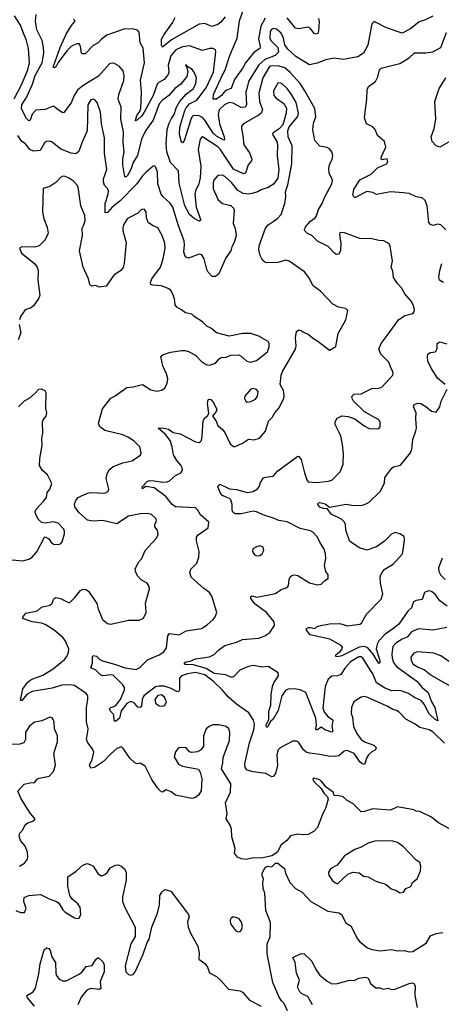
# Model space of a CAD drawing. Extents: x 2133489 to 2292442, y 756223 to 916462.
# Tile 228 of 256: x 2181468 to 2185058, y 862169 to 870551. Entities that reach past the tile are written whole.
import ezdxf

# ---------------------------------------------------------------- set-up
doc = ezdxf.new("R2010")
doc.units = 0

msp = doc.modelspace()

# ---------------------------------------------------------------- linework, layer by layer
at = {"layer": '0CON20XD'}
for points in [[(2183558.1, 870565), (2183521.2, 870495), (2183502.5, 870385), (2183516.2, 870323.8), (2183513.9, 870306.1), (2183463.1, 870275), (2183392, 870185), (2183368.9, 870141.1), (2183297.5, 870042.5), (2183268.1, 869965), (2183220.6, 869949.4), (2183185, 869904.7), (2183145, 869875.4), (2183114, 869875), (2183118.1, 869915), (2183195, 870080.5), (2183214.5, 870115.5), (2183256.2, 870245), (2183319.3, 870395), (2183340.1, 870539.9), (2183392.2, 870695)], [(2181421.7, 869878.3), (2181483.4, 869995), (2181537.4, 870125), (2181551.3, 870185), (2181543.8, 870305), (2181524.8, 870375), (2181495, 870449.2), (2181473.6, 870503.6), (2181423.3, 870585)], [(2183771.9, 865808.1), (2183785, 865820), (2183805, 865824), (2183835, 865818.6), (2183935, 865756), (2184005, 865740), (2184035, 865746.2), (2184065, 865776.2), (2184095.8, 865794.2), (2184095.8, 865825), (2184075.6, 865855), (2184062.9, 865905), (2184073.6, 865965), (2184072.2, 866005), (2184060, 866045), (2184022.7, 866102.7), (2184004.4, 866145), (2183965, 866188.6), (2183945, 866200.6), (2183855, 866220.6), (2183745, 866277.5), (2183675, 866287.1), (2183621.1, 866311.1), (2183555, 866329.2), (2183485, 866361.6), (2183455, 866366), (2183355, 866343.2), (2183303.8, 866343.8), (2183286.5, 866356.5), (2183276.2, 866375), (2183277.2, 866425), (2183266, 866465), (2183255.6, 866475.6), (2183226.7, 866486.7), (2183195, 866501.8), (2183179.1, 866519.1), (2183155.7, 866575), (2183171.9, 866598.1), (2183255, 866557.8), (2183315, 866552.9), (2183405, 866527.5), (2183456.6, 866533.4), (2183493, 866557), (2183506.2, 866575), (2183518, 866612), (2183545, 866650), (2183565, 866658), (2183626.1, 866663.9), (2183665, 866711.2), (2183835, 866836.7), (2183845, 866833.3), (2183865, 866806.7), (2183892.9, 866695), (2183913.4, 866633.4), (2183925, 866618), (2183995, 866611.9), (2184095, 866621.9), (2184125, 866632.5), (2184196.8, 866703.2), (2184223.4, 866766.6), (2184224.6, 866855), (2184217.3, 866935), (2184201.8, 867005), (2184188.1, 867038.1), (2184154.2, 867105), (2184153.6, 867126.4), (2184172.3, 867157.7), (2184212.3, 867177.7), (2184265, 867172), (2184322.7, 867152.7), (2184400, 867095), (2184445, 867071.4), (2184505, 867067.5), (2184525, 867072), (2184538, 867085), (2184537.5, 867125), (2184525, 867143.8), (2184403, 867213), (2184311.4, 867305), (2184299.2, 867325), (2184296.1, 867343.9), (2184315, 867363.8), (2184375, 867366.9), (2184465, 867412.5), (2184525, 867415.7), (2184553.3, 867425), (2184643.8, 867525), (2184648.8, 867535), (2184646.4, 867553.6), (2184624.2, 867595), (2184612, 867635), (2184544.2, 867705), (2184526.2, 867745), (2184546, 867795), (2184615, 867886.2), (2184692, 867995), (2184748.3, 868031.7), (2184815, 868048.8), (2184825.8, 868064.2), (2184829.2, 868085), (2184822.5, 868115), (2184805, 868151.2), (2184747.6, 868217.6), (2184717.6, 868267.6), (2184684, 868305), (2184650.8, 868355), (2184645, 868410), (2184631.2, 868445), (2184641.4, 868495), (2184623, 868623), (2184615, 868643.3), (2184568.3, 868668.3), (2184525, 868671.2), (2184465, 868686.2), (2184365, 868688.8), (2184235, 868735.8), (2184201.7, 868738.3), (2184194, 868736), (2184190, 868725), (2184201.9, 868645), (2184200, 868585), (2184185, 868553.8), (2184165, 868552), (2184150.3, 868560.3), (2184095, 868619.4), (2184004.7, 868664.7), (2183955, 868712.5), (2183919.5, 868729.5), (2183895, 868752.5), (2183892.5, 868765), (2183905, 868791.2), (2183943.6, 868836.4), (2183983.8, 868865), (2183995, 868880), (2184012.5, 868935), (2184047.7, 868992.3), (2184063.2, 869036.8), (2184127.1, 869155), (2184130.8, 869185), (2184104.2, 869244.2), (2184100, 869285), (2184106, 869315), (2184128.9, 869365), (2184133.3, 869395), (2184125.6, 869425), (2184105, 869452.5), (2184085, 869462.9), (2184023.3, 869475), (2183982.4, 869522.4), (2183963.6, 869613.6), (2183970.5, 869669.5), (2183988.2, 869725), (2183980, 869795), (2183896.6, 869946.6), (2183856.5, 870006.5), (2183771.5, 870101.5), (2183725, 870140.9), (2183676.3, 870156.3), (2183615, 870158.8), (2183595, 870151.2), (2183538.6, 870055), (2183503, 869925), (2183508.9, 869855), (2183535.4, 869785), (2183523.7, 869756.3), (2183508, 869742), (2183373.3, 869665), (2183358, 869645), (2183355.9, 869624.1), (2183368.5, 869565), (2183375.6, 869485), (2183425, 869418.6), (2183446, 869365), (2183441.2, 869348.8), (2183414.7, 869315.3), (2183391.9, 869245), (2183375, 869238.2), (2183289.3, 869279.3), (2183175, 869447.8), (2183155, 869467.4), (2183025, 869552.9), (2183015, 869549.2), (2183005, 869533.3), (2182987.8, 869445), (2183011, 869305), (2183005.4, 869205), (2182994.3, 869154.3), (2182964.6, 869095), (2182960.4, 869065), (2182969.6, 868955), (2183010, 868845), (2182995, 868837.1), (2182955, 868858.9), (2182915, 868891.9), (2182875.3, 868965), (2182825, 869160), (2182820, 869265), (2182753.5, 869335), (2182721.6, 869425), (2182715.7, 869495), (2182723.2, 869615), (2182739.4, 869670.6), (2182760.9, 869709.1), (2182783.9, 869745), (2182803, 869807), (2182829.2, 869850.8), (2182885, 869916.2), (2182946.3, 869963.7), (2182967.9, 870005), (2182974.4, 870055), (2182955, 870103.3), (2182935, 870128.8), (2182900, 870150), (2182885, 870167.5), (2182880, 870165), (2182892.5, 870142.5), (2182899.5, 870109.5), (2182891.3, 870068.7), (2182838.8, 870001.2), (2182790, 869965), (2182738.9, 869905), (2182683.2, 869866.8), (2182655.2, 869834.8), (2182604.6, 869695), (2182540, 869605), (2182503.8, 869535), (2182471.4, 869395), (2182435.2, 869335), (2182415, 869276.9), (2182385.4, 869225), (2182375, 869212.9), (2182363.8, 869213.8), (2182346.3, 869315), (2182345.9, 869365), (2182357.7, 869425), (2182349, 869505), (2182351.5, 869595), (2182328.1, 869705), (2182332.9, 869805), (2182305.7, 869875), (2182313.5, 869915), (2182356.1, 870033.9), (2182356.5, 870075), (2182348.1, 870115), (2182315, 870154), (2182275, 870178.1), (2182255, 870181.4), (2182232, 870175), (2182140.2, 870069.8), (2182009.8, 869990.2), (2181959.5, 869950.5), (2181930.9, 869905), (2181905, 869842.5), (2181845, 869761.2), (2181835, 869758.8), (2181794.4, 869784.4), (2181755, 869814), (2181685, 869785.8), (2181605, 869781.9), (2181575, 869748.1), (2181558.2, 869695), (2181545, 869688.7), (2181522, 869712), (2181483.2, 869795), (2181485, 869827.3), (2181530.2, 869895), (2181577.7, 870002.3), (2181599.8, 870075), (2181658.7, 870185), (2181673.1, 870265), (2181671.2, 870315), (2181660, 870375), (2181614.7, 870464.7), (2181601.8, 870538.2), (2181607.3, 870595)], [(2184985, 870581.2), (2184915, 870546.8), (2184868.1, 870531.9), (2184795, 870472.5), (2184725, 870436.9), (2184590.3, 870480.3), (2184485, 870536.2), (2184466.7, 870515), (2184438.6, 870365), (2184432, 870335), (2184396.2, 870265), (2184347.5, 870235), (2184225, 870211.2), (2184145, 870224), (2184075, 870208.1), (2184000.2, 870179.8), (2183935, 870168), (2183818.3, 870238.3), (2183750.2, 870300.2), (2183726.2, 870336.2), (2183713.1, 870395), (2183694.6, 870435), (2183655, 870471.5), (2183625, 870475.4), (2183609.5, 870465), (2183599.3, 870445), (2183596.6, 870395), (2183606.2, 870375), (2183666.9, 870315), (2183672.2, 870275), (2183643.4, 870246.6), (2183555, 870212.6), (2183504.5, 870165.5), (2183416.8, 870025), (2183406.7, 869985), (2183394.7, 869935), (2183399.1, 869825), (2183387.1, 869805), (2183355, 869803.3), (2183285, 869839.5), (2183255, 869846.7), (2183215, 869829.3), (2183165.3, 869785), (2183158.4, 869745), (2183169.5, 869665), (2183210, 869555), (2183212.5, 869535), (2183205.7, 869524.3), (2183145, 869558.9), (2183115.2, 869585), (2183045.4, 869695.4), (2183025, 869718.4), (2182995, 869732.2), (2182955, 869736.4), (2182940, 869730), (2182929.2, 869710.8), (2182869.8, 869520.2), (2182855, 869503.8), (2182845, 869508.8), (2182830, 869575), (2182831.6, 869635), (2182872.9, 869777.1), (2182885, 869801.8), (2182915, 869833.3), (2182975, 869867.2), (2183055, 869969.6), (2183118.4, 870105), (2183138.7, 870278.7), (2183134, 870295), (2183115, 870307.1), (2183085, 870305.6), (2183025, 870290), (2182915, 870328.4), (2182855, 870320.4), (2182798.2, 870295), (2182755, 870242.7), (2182732.3, 870165), (2182738.8, 870105), (2182733.3, 870085), (2182697.7, 870042.3), (2182653.8, 870016.2), (2182639.1, 870000.9), (2182605, 869904.6), (2182527.4, 869762.6), (2182505, 869730), (2182470.4, 869699.6), (2182455, 869690), (2182453.1, 869695), (2182464.7, 869735), (2182490.1, 869769.9), (2182498.3, 869795), (2182505.9, 869934.1), (2182496.1, 870035), (2182529.5, 870185), (2182518.8, 870308.8), (2182494, 870355), (2182486.2, 870445), (2182472, 870462), (2182425, 870473.1), (2182355, 870471.5), (2182209.8, 870420.2), (2182164.3, 870385.7), (2182135.8, 870354.2), (2182095, 870331.1), (2182025, 870260.6), (2182005, 870260), (2181995, 870266.2), (2181986.2, 870325), (2181975.3, 870345.3), (2181955.4, 870345.4), (2181925, 870334.7), (2181905, 870323.4), (2181870.8, 870285), (2181794.3, 870185.7), (2181778.2, 870151.8), (2181765, 870140), (2181755, 870144), (2181754.7, 870155), (2181813.4, 870315), (2181863.6, 870426.4), (2181908.3, 870501.7), (2181936.4, 870536.4), (2181936.7, 870545), (2181926.7, 870555)], [(2183218.9, 870575), (2183179.8, 870530.2), (2183155, 870511.1), (2183105, 870493.3), (2183045, 870519.4), (2182995, 870511.9), (2182760.5, 870379.5), (2182685, 870317.5), (2182674.3, 870334.3), (2182676, 870386), (2182697.5, 870425), (2182770, 870525), (2182791.3, 870568.7)], [(2184011.3, 870561.3), (2184017.7, 870535), (2184013.4, 870455), (2184005.6, 870434.4), (2183991.9, 870428.1), (2183974.4, 870434.4), (2183945, 870476.5), (2183925, 870487.8), (2183845, 870474.4), (2183815, 870478.6), (2183746.8, 870566.8)], [(2185095, 868763.3), (2185053.9, 868803.9), (2185025, 868810), (2184985, 868798), (2184965, 868806.2), (2184950.8, 868825), (2184937.7, 868967.7), (2184921.7, 869011.7), (2184894.1, 869034.1), (2184845, 869041.9), (2184785, 869070.5), (2184735, 869077.3), (2184625, 869084.5), (2184505, 869064.2), (2184475, 869078.6), (2184425, 869088.1), (2184325, 869036.7), (2184315, 869037.5), (2184305, 869060), (2184314.4, 869105), (2184365, 869188.5), (2184460, 869235), (2184515, 869288.8), (2184590, 869325), (2184603.3, 869345), (2184596.4, 869366.4), (2184555, 869356.7), (2184546.7, 869365), (2184550, 869385), (2184586.2, 869465), (2184573.3, 869515), (2184514.2, 869564.2), (2184495, 869617.5), (2184475, 869640), (2184420, 869665), (2184404.2, 869715), (2184424.1, 869875.9), (2184425.8, 869955), (2184439.1, 869980.9), (2184496.2, 870025), (2184518, 870065), (2184531.8, 870125), (2184545, 870139.5), (2184705, 870178.6), (2184785, 870227.5), (2184829.8, 870270.2), (2184925, 870270), (2184985, 870276.7), (2185055, 870312.9), (2185102, 870442)], [(2185085, 864392.2), (2184989.2, 864485), (2184954.6, 864504.6), (2184875.9, 864525.9), (2184834.6, 864554.6), (2184755, 864597.1), (2184699.2, 864655), (2184675, 864670.6), (2184645, 864679.6), (2184596.7, 864706.7), (2184423.4, 864783.4), (2184405, 864788.8), (2184376.2, 864783.8), (2184313.8, 864745), (2184293.2, 864696.8), (2184290.8, 864645), (2184300.8, 864615), (2184311.4, 864535), (2184337.8, 864475), (2184375, 864424.4), (2184404.7, 864404.7), (2184484, 864375), (2184502.5, 864355), (2184498.8, 864335), (2184465, 864320), (2184437.4, 864292.6), (2184420.6, 864265), (2184405, 864210), (2184385, 864216), (2184365, 864234), (2184315.3, 864305.3), (2184255, 864331.4), (2184231.2, 864325), (2184185, 864284), (2184155, 864278), (2184095, 864280.8), (2184023.1, 864296.9), (2183935, 864307.3), (2183906.6, 864316.6), (2183884.5, 864335), (2183840.6, 864400.6), (2183825, 864409.2), (2183795, 864408.6), (2183686.8, 864353.2), (2183669.2, 864335), (2183658.3, 864291.7), (2183663.4, 864205), (2183645.5, 864134.5), (2183625, 864107.5), (2183615, 864106.7), (2183565, 864133.8), (2183457.1, 864147.1), (2183403.5, 864163.5), (2183386.8, 864185), (2183384.1, 864215.9), (2183423.6, 864396.4), (2183461.1, 864505), (2183466.1, 864555), (2183458.8, 864588.8), (2183419.8, 864649.8), (2183315, 864723.1), (2183246.4, 864785), (2183192.2, 864845), (2183117.5, 864917.5), (2183044.3, 864974.3), (2182965, 864994.4), (2182896.3, 864983.7), (2182844.8, 864965.2), (2182829.1, 864945), (2182828.1, 864845), (2182820, 864830), (2182805, 864831.4), (2182758.9, 864858.9), (2182697.4, 864877.4), (2182651.4, 864878.6), (2182625, 864872.7), (2182524.1, 864795), (2182511.4, 864765), (2182505.8, 864705), (2182495, 864696.7), (2182475, 864698.8), (2182445, 864732.9), (2182425, 864745.6), (2182405, 864743.6), (2182380.8, 864729.2), (2182332.2, 864667.8), (2182316.9, 864605), (2182285, 864578.1), (2182273.1, 864585), (2182270.8, 864635), (2182241.9, 864665), (2182232.9, 864685), (2182243.3, 864695), (2182285, 864709.4), (2182326.6, 864763.4), (2182361.7, 864845), (2182360.4, 864865), (2182345, 864887.8), (2182265, 864971.2), (2182244.8, 864975.2), (2182175, 864965.3), (2182156.5, 864975), (2182115, 865013.3), (2182072.9, 865032.9), (2182086.7, 865075), (2182088.1, 865125), (2182095, 865138), (2182122.1, 865132.1), (2182150, 865105), (2182172.7, 865092.7), (2182275, 865065.8), (2182365, 865032.9), (2182460.5, 865019.5), (2182488.8, 865035), (2182555, 865101.4), (2182655, 865144.4), (2182695, 865168.6), (2182716.7, 865205), (2182728.6, 865305), (2182745, 865326.7), (2182825, 865314), (2182885, 865348), (2183015, 865368), (2183065, 865398.6), (2183116.2, 865443.8), (2183133.4, 865466.6), (2183147.5, 865505), (2183104.4, 865645), (2183083.9, 865673.9), (2183035, 865709.2), (2182929.2, 865805), (2182918, 865845), (2182925, 865873.3), (2182975.4, 865924.6), (2182993.4, 865976.6), (2182995.5, 866025), (2182973.1, 866115), (2182973.6, 866146.4), (2182988.8, 866165), (2183072.5, 866225), (2183077.5, 866275), (2183006.7, 866335), (2182985.8, 866375.8), (2182965.8, 866395.8), (2182795, 866402.9), (2182766.2, 866425), (2182713.2, 866493.2), (2182613.1, 866565), (2182542.1, 866577.9), (2182515, 866556.2), (2182512.2, 866575), (2182555, 866622), (2182575, 866628.7), (2182613.8, 866626.2), (2182685, 866613.3), (2182725, 866617.3), (2182745, 866626.9), (2182795, 866671.9), (2182838.8, 866695), (2182854.1, 866715.9), (2182852.5, 866735), (2182840.2, 866760.2), (2182805, 866797.5), (2182776.3, 866846.3), (2182765.6, 866915), (2182747.9, 866967.9), (2182708.8, 867018.8), (2182647.5, 867075), (2182683, 867077), (2182735, 867065.9), (2182775, 867038.1), (2182835, 867024.2), (2182965, 866958.8), (2182995, 866952.5), (2183005, 866957.5), (2183015, 866970), (2183022, 867005), (2183029.1, 867135), (2183045, 867162), (2183068.7, 867181.3), (2183077.5, 867202.5), (2183066.7, 867283.3), (2183071.5, 867315), (2183079.1, 867320.9), (2183095, 867316.7), (2183114.7, 867295), (2183145.3, 867235), (2183141.8, 867215), (2183108.8, 867175), (2183138.5, 867138.5), (2183155, 867096.7), (2183198.9, 867058.9), (2183215, 867036), (2183259.3, 866939.3), (2183288.3, 866918.3), (2183301.7, 866918.3), (2183365, 866945.7), (2183415, 866980.6), (2183465.8, 866975.8), (2183510.3, 866989.7), (2183562, 867048), (2183587.1, 867132.9), (2183618.1, 867165), (2183641.1, 867205), (2183675.6, 867245), (2183718, 867325), (2183720.5, 867350.5), (2183712.9, 867395), (2183685.7, 867445), (2183694.6, 867525), (2183706.4, 867555), (2183816.1, 867746.1), (2183822, 867775), (2183816.1, 867843.9), (2183825, 867897.5), (2183845, 867910), (2183865, 867906.2), (2183888.8, 867888.8), (2183925, 867874), (2183961.8, 867841.8), (2184006, 867815), (2184105, 867737.5), (2184160, 867770), (2184179.1, 867880.9), (2184244, 867995), (2184262.5, 868075), (2184245, 868093.3), (2184183, 868103), (2184135, 868128), (2184029.7, 868239.7), (2183966.2, 868285), (2183929.2, 868355), (2183894, 868405), (2183761.2, 868495), (2183735, 868503.1), (2183665, 868483.1), (2183575, 868480.5), (2183555, 868485.7), (2183535, 868504.2), (2183514.2, 868545), (2183503.8, 868595), (2183507.5, 868625), (2183560, 868775), (2183584, 868805), (2183625, 868832.2), (2183662.4, 868857.6), (2183695, 868892.5), (2183725.5, 868985), (2183734.3, 869044.3), (2183732.5, 869085), (2183752, 869145), (2183784.5, 869325), (2183787, 869477), (2183753.2, 869553.2), (2183750, 869605), (2183762.2, 869637.8), (2183835, 869726.2), (2183843.1, 869755), (2183821.8, 869845), (2183781.5, 869915), (2183745, 869965.6), (2183705, 870001.9), (2183685, 870012.9), (2183665, 870009.2), (2183629.4, 869945), (2183633.1, 869905), (2183652.2, 869882.2), (2183717, 869837), (2183738.8, 869798.8), (2183735.9, 869755.9), (2183708, 869655), (2183677.9, 869622.1), (2183625, 869586.7), (2183620, 869575), (2183656.2, 869515), (2183664, 869485), (2183659.2, 869395), (2183674.2, 869275), (2183667.3, 869202.7), (2183630.3, 869149.7), (2183585, 869122.5), (2183525, 869102.5), (2183494.4, 869085.6), (2183445, 869070), (2183415, 869067.1), (2183372.2, 869072.2), (2183326.4, 869096.4), (2183271.1, 869165), (2183215.8, 869215.8), (2183195, 869227.5), (2183155, 869225.6), (2183121.8, 869185), (2183115.4, 869164.6), (2183115, 869110), (2183156.8, 869016.8), (2183195.7, 868985.7), (2183265, 868970), (2183287.3, 868947.3), (2183295, 868930), (2183286.2, 868815), (2183302.7, 868772.7), (2183311.9, 868715), (2183295.6, 868654.4), (2183274, 868616), (2183266.5, 868583.5), (2183224.4, 868525), (2183165, 868388.8), (2183135, 868364), (2183107.5, 868365), (2183072.7, 868402.7), (2183060.8, 868425), (2183040, 868515), (2183019.1, 868549.1), (2182995, 868556), (2182905, 868520), (2182885, 868528.8), (2182874.6, 868544.6), (2182866.5, 868575), (2182872.1, 868635), (2182868.1, 868668.1), (2182818.8, 868795), (2182771.2, 868955), (2182749.9, 868989.9), (2182685.6, 869045), (2182673.8, 869065), (2182644.6, 869155), (2182640.9, 869255), (2182625, 869298.8), (2182615, 869306), (2182605, 869304), (2182545, 869252.9), (2182515, 869223.1), (2182465, 869154.4), (2182320.4, 869005), (2182254.8, 868955.2), (2182215, 868909.2), (2182196.4, 868906.4), (2182194.6, 868985.4), (2182220, 869065), (2182223.4, 869093.4), (2182215.8, 869115), (2182190.7, 869140.7), (2182181.7, 869171.7), (2182182.9, 869195), (2182209.6, 869275), (2182190.4, 869415), (2182188.8, 869545), (2182164.6, 869665), (2182156.2, 869765), (2182126.6, 869846.6), (2182109.1, 869869.1), (2182095, 869874.6), (2182075, 869867.9), (2182046.9, 869825), (2182041.5, 869605), (2181997.8, 869502.2)], [(2185125, 869512), (2185045, 869464.4), (2185015, 869478.2), (2184981.1, 869515), (2184972.5, 869555), (2184995.8, 869625), (2185010, 869705), (2185002.5, 869855), (2185038.5, 869965), (2185095, 870056)], [(2181997.8, 869502.2), (2181971.8, 869428.2), (2181945, 869409.4), (2181905, 869414.5), (2181818.9, 869448.9), (2181745, 869508.1), (2181725, 869517.5), (2181695, 869513.5), (2181678.3, 869501.7), (2181642.3, 869437.7), (2181585, 869431.5), (2181554.7, 869444.7), (2181518.8, 869495), (2181485, 869514), (2181451.8, 869565)], [(2185195, 863625.7), (2185035, 863714), (2184975, 863761.2), (2184875, 863811.2), (2184845, 863814), (2184825, 863824), (2184685, 863850), (2184625, 863821.2), (2184475, 863834), (2184405, 863810), (2184375, 863808.8), (2184305, 863878.8), (2184256.7, 863905), (2184221.2, 863935), (2184185, 863944.4), (2184146.4, 863946.4), (2184135.7, 863975.7), (2184077.3, 864017.3), (2184035, 864071.2), (2184015, 864083.8), (2183970, 864095), (2183963.3, 864085), (2183973.3, 864065), (2184036, 864006), (2184060, 863965), (2184088.6, 863935), (2184095.5, 863915.5), (2184071.4, 863835), (2184050, 863795), (2184004.2, 863675.8), (2183975, 863643.3), (2183925, 863616), (2183885, 863612), (2183835, 863618.8), (2183775, 863602.5), (2183742.5, 863565), (2183692.5, 863525), (2183662.5, 863465), (2183615, 863434), (2183527, 863413), (2183456, 863416), (2183395, 863403.1), (2183355, 863407.5), (2183321.2, 863421.2), (2183296.7, 863455), (2183302.5, 863495), (2183274, 863595), (2183271.4, 863661.4), (2183259.2, 863695), (2183227, 863747), (2183235.6, 863795), (2183219.1, 863885), (2183263.1, 863975), (2183266, 864045), (2183186.7, 864175), (2183198.1, 864225), (2183200.2, 864269.8), (2183254.4, 864415.6), (2183258.1, 864485), (2183250, 864515), (2183225, 864534.3), (2183165, 864548.1), (2183112.7, 864547.3), (2183080, 864535), (2183055.9, 864514.1), (2183034, 864455), (2183033.3, 864365), (2183006.4, 864333.6), (2182981.7, 864318.3), (2182935, 864312.5), (2182915, 864320), (2182885, 864352.5), (2182865, 864356.7), (2182827, 864353), (2182813.3, 864345), (2182795, 864317.5), (2182784.2, 864275), (2182820, 864215), (2182855, 864196.7), (2182990.7, 864170.7), (2183005.8, 864145.8), (2183018.8, 864088.8), (2183014.3, 863985.7), (2182991.4, 863948.6), (2182965, 863930.8), (2182935, 863921.4), (2182795, 863950.8), (2182757.9, 863977.9), (2182715, 863993.8), (2182685, 863976.7), (2182665, 863986.7), (2182641.2, 864011.2), (2182593, 864083), (2182535, 864197.5), (2182495, 864222.5), (2182465, 864217.5), (2182445, 864227.5), (2182406.7, 864265), (2182353.3, 864345), (2182335, 864360), (2182295, 864348), (2182240.1, 864299.9), (2182181.5, 864235), (2182105, 864184.3), (2182075, 864178.8), (2182062.9, 864205), (2182085.3, 864254.7), (2182099.6, 864315), (2182089.1, 864345), (2182049.4, 864395), (2182035.5, 864425), (2182049.2, 864490.8), (2182050.9, 864515), (2182035.5, 864575), (2182037.7, 864695), (2182049.5, 864765), (2182046.9, 864795), (2182034.3, 864815), (2181935, 864883.5), (2181895, 864890), (2181827.5, 864885), (2181745, 864861.3), (2181575, 864832.9), (2181530.7, 864809.3), (2181485, 864756.2), (2181474.5, 864754.5), (2181494.7, 864855.3), (2181538.1, 864911.9), (2181565, 864933.2), (2181665, 864971.8), (2181753.1, 865025), (2181848.6, 865105), (2181870.2, 865129.8), (2181884.4, 865165), (2181885.6, 865195), (2181854.5, 865265), (2181835, 865291.5), (2181762.3, 865355), (2181685, 865403.6), (2181655, 865414.7), (2181575, 865425.5), (2181500, 865450), (2181493.8, 865455), (2181494.2, 865465), (2181521.7, 865498.3), (2181608, 865515), (2181626.4, 865523.6), (2181655, 865550), (2181725, 865566.2), (2181743.8, 865585), (2181757.7, 865622.3), (2181775, 865633.8), (2181815, 865624.2), (2181885, 865588.8), (2181895, 865590), (2181935, 865628.8), (2181985, 865691.2), (2182005, 865704), (2182030, 865700), (2182055, 865687.5), (2182125, 865580), (2182135.6, 865535), (2182172.9, 865445), (2182215, 865411.9), (2182245, 865406.7), (2182395, 865440), (2182485, 865439.2), (2182522.7, 865457.3), (2182544.2, 865505.8), (2182540.6, 865585), (2182572, 865705), (2182571.2, 865725), (2182553.8, 865755), (2182503.4, 865783.4), (2182472.9, 865815), (2182455.7, 865845), (2182450.6, 865875), (2182482, 865935), (2182507.5, 865965), (2182537, 866033), (2182630, 866135), (2182646.7, 866165), (2182642, 866205), (2182618.8, 866235), (2182620, 866255), (2182633.8, 866285), (2182626, 866305), (2182589.7, 866339.7), (2182555, 866347.5), (2182493.9, 866343.9), (2182395, 866325.6), (2182295, 866260), (2182175, 866286.9), (2182087.3, 866282.7), (2182045, 866291.4), (2181971.2, 866355), (2181936.2, 866405), (2181935, 866430), (2181950, 866465), (2181967, 866483), (2181990, 866495), (2182045, 866520), (2182074.1, 866525.9), (2182191.7, 866521.7), (2182217.5, 866535), (2182227.5, 866555), (2182203.3, 866645), (2182212.5, 866685), (2182227.5, 866715), (2182263.2, 866746.8), (2182345, 866778.1), (2182423.3, 866795), (2182498, 866845), (2182502.5, 866865), (2182492, 866915), (2182443, 866963), (2182395, 866994.5), (2182345, 867017.1), (2182192.7, 867052.7), (2182151.2, 867085), (2182140, 867115), (2182173, 867237), (2182245, 867329.2), (2182282.1, 867347.9), (2182380.5, 867419.5), (2182435, 867426.2), (2182515, 867446.2), (2182585, 867401.2), (2182635, 867388), (2182675, 867396.2), (2182703.3, 867415), (2182724.1, 867455.9), (2182728.6, 867495), (2182719.2, 867535), (2182686, 867605), (2182671.2, 867685), (2182688.3, 867701.7), (2182755, 867720.8), (2182845, 867734.2), (2182875, 867734.2), (2182905.7, 867725.7), (2182965.6, 867695.6), (2183013.8, 867645), (2183055, 867616.2), (2183085, 867608.8), (2183134.1, 867625.9), (2183166.7, 867665), (2183182.5, 867675), (2183225, 867678.8), (2183266.4, 867696.4), (2183335, 867697.5), (2183355, 867687.5), (2183402.5, 867645), (2183435, 867636.2), (2183485, 867650), (2183577.1, 867725), (2183592.9, 867765), (2183592, 867795), (2183582.7, 867812.7), (2183505.6, 867855.6), (2183435, 867880), (2183365, 867880), (2183283, 867863), (2183253, 867857), (2183145, 867886.2), (2183102.3, 867922.3), (2183060.9, 867940.9), (2183025, 867978.8), (2182953.3, 868025), (2182933.3, 868045), (2182880, 868055), (2182845, 868082.5), (2182805, 868103.1), (2182790.5, 868125), (2182785.5, 868175), (2182770.5, 868220.5), (2182755.6, 868245), (2182738.9, 868258.9), (2182675, 868285.5), (2182600.5, 868290.5), (2182585, 868297.5), (2182581.2, 868315), (2182594.2, 868345), (2182665.7, 868445), (2182690.9, 868515), (2182708, 868605), (2182705, 868648.8), (2182681.5, 868715), (2182645, 868778.8), (2182597.9, 868797.9), (2182561.2, 868825), (2182548.8, 868865), (2182546, 868915), (2182528.3, 868938.3), (2182505, 868936.2), (2182475, 868903.8), (2182408.9, 868871.1), (2182382, 868855), (2182350.8, 868805), (2182345, 868780), (2182345.9, 868754.1), (2182373.4, 868653.4), (2182358.1, 868475), (2182348.3, 868441.7), (2182325, 868412.5), (2182270, 868375), (2182205, 868283.8), (2182145, 868273.3), (2182115, 868287.5), (2182085, 868282.5), (2182075, 868287.5), (2182066.4, 868296.4), (2182054, 868345), (2182008, 868445), (2181977.3, 868582.7), (2182002.2, 868715), (2182000, 868775), (2182015.5, 868805), (2182025, 868842.5), (2182023.4, 868883.4), (2181987.7, 868965), (2181966.2, 869126.2), (2181955.5, 869145.5), (2181925.4, 869175.4), (2181883.8, 869205), (2181855, 869216.9), (2181835, 869218), (2181815, 869208.8), (2181777.1, 869165), (2181725, 869130), (2181667.5, 869115), (2181661.9, 868915), (2181674.4, 868854.4), (2181701.2, 868785), (2181710, 868735), (2181683.6, 868676.4), (2181633.6, 868626.4), (2181595, 868613.3), (2181485, 868616.7), (2181467.5, 868605), (2181484.1, 868564.1), (2181594.2, 868474.2), (2181618, 868445), (2181626, 868415), (2181622, 868335), (2181638.6, 868205), (2181629.7, 868180.3), (2181586.7, 868115), (2181565, 868098.8), (2181515, 868082), (2181475, 868024), (2181465.3, 867994.7)], [(2185076.2, 868315), (2185043.3, 868335), (2185037.5, 868355), (2185045.5, 868415), (2185063.3, 868475)], [(2181463.8, 867955), (2181477.1, 867885), (2181455, 867826.2)], [(2185091.2, 867445), (2185025, 867499.4), (2184971.5, 867585), (2184944.4, 867645), (2184939.2, 867685), (2184943.8, 867705), (2184965, 867716.7), (2185005.9, 867724.1), (2185015, 867732.5), (2185022, 867755), (2185021.2, 867795), (2185045, 867808), (2185105, 867790.8)], [(2181405, 865953.3), (2181495, 865943.8), (2181545, 865958.8), (2181575, 865976.2), (2181615, 866020), (2181680, 866145), (2181685, 866147.5), (2181715, 866132.5), (2181732.5, 866105), (2181755, 866086.7), (2181795, 866083.8), (2181815, 866090), (2181828.8, 866105), (2181849.2, 866175), (2181850.8, 866195), (2181844, 866215), (2181795, 866264.2), (2181755, 866277.8), (2181684.1, 866265.9), (2181655, 866270), (2181628, 866295), (2181602, 866345), (2181600, 866365), (2181608, 866385), (2181675, 866454.3), (2181696.9, 866485), (2181701.9, 866525), (2181725.6, 866554.4), (2181742.1, 866602.1), (2181706.1, 866676.1), (2181663.5, 866713.5), (2181637.1, 866755), (2181640, 866815), (2181660, 866925), (2181656.8, 866983.2), (2181665.7, 867035), (2181662.2, 867125), (2181669.2, 867145), (2181693.8, 867175), (2181698, 867205), (2181690, 867245), (2181693.8, 867375), (2181685, 867392.5), (2181655, 867406.2), (2181627.7, 867402.3), (2181599.5, 867370.5), (2181550.5, 867329.5), (2181505, 867303.3), (2181457.5, 867255)], [(2183405, 867296.2), (2183435, 867302), (2183475, 867321.2), (2183492, 867345), (2183499.2, 867385), (2183485, 867404), (2183455, 867412), (2183435, 867406), (2183384, 867345), (2183381.2, 867325), (2183392.7, 867302.7), (2183405, 867296.2)], [(2185108.3, 865558.3), (2185046.6, 865605), (2185005, 865660.4), (2184975, 865683.1), (2184945, 865689.6), (2184915.8, 865675), (2184895.6, 865614.4), (2184845, 865607.5), (2184820.6, 865595), (2184805.4, 865545), (2184774.1, 865515), (2184695, 865406.1), (2184655, 865370), (2184579.3, 865320.7), (2184525.7, 865264.3), (2184511.3, 865235), (2184503.9, 865195), (2184535.3, 865095), (2184534.1, 865075.9), (2184525, 865071.4), (2184479.1, 865149.1), (2184432.6, 865202.6), (2184405, 865214.7), (2184359.4, 865210.6), (2184210, 865135), (2184175, 865127.1), (2184160.8, 865130.8), (2184160, 865145), (2184199.2, 865175), (2184214.4, 865195), (2184215.5, 865205.5), (2184205, 865222.5), (2184108.8, 865278.8), (2183942.5, 865315), (2183908.8, 865355), (2183906.7, 865365), (2183927.5, 865377.5), (2183948.1, 865378.1), (2183981.7, 865368.3), (2183996.4, 865383.6), (2184017.5, 865392.5), (2184105, 865409.5), (2184195, 865410), (2184255, 865391.1), (2184365, 865405.8), (2184378, 865415), (2184420.3, 865489.7), (2184545, 865617.5), (2184559.2, 865665), (2184539.7, 865755), (2184536.8, 865805), (2184542.5, 865825), (2184570.1, 865869.9), (2184646.9, 865915), (2184726.9, 866005), (2184740, 866075), (2184744.4, 866124.4), (2184740.3, 866150.3), (2184705, 866174.3), (2184665, 866184.3), (2184635, 866170.8), (2184575, 866112.9), (2184505, 866064.3), (2184425, 866036.2), (2184360, 866055), (2184295, 866096.7), (2184276.7, 866115), (2184243.8, 866205), (2184241.2, 866255), (2184233.8, 866275), (2184207.9, 866297.9), (2184121.4, 866341.4), (2184088, 866388), (2184055, 866388.7), (2184022.4, 866402.4), (2184006.5, 866425), (2184008.6, 866435), (2184025, 866440), (2184068.9, 866428.9), (2184105, 866402.5), (2184247, 866427), (2184295, 866417.5), (2184375.5, 866414.5), (2184405, 866423.1), (2184443.8, 866445), (2184537.1, 866535), (2184573.3, 866605), (2184576.7, 866653.3), (2184636.1, 866733.9), (2184650, 866745), (2184710.5, 866759.5), (2184796.3, 866863.7), (2184808.1, 866895), (2184815, 866977.5), (2184842, 867052), (2184847.1, 867075), (2184840.5, 867155), (2184843.3, 867205), (2184821.9, 867255), (2184825.6, 867274.4), (2184855, 867287.5), (2184882.4, 867282.4), (2184925, 867259.2), (2184975, 867217.5), (2185015, 867208.8), (2185044.2, 867255), (2185056.9, 867305), (2185107, 867407)], [(2183485, 865986.7), (2183515, 865990), (2183533.3, 866005), (2183547.3, 866032.7), (2183541.7, 866061.7), (2183515, 866071.2), (2183485, 866063.3), (2183454.1, 866045.9), (2183450, 866025), (2183467.5, 865995), (2183485, 865986.7)], [(2185065, 865968), (2185034.5, 865885), (2185035.5, 865855), (2185051.9, 865825), (2185090, 865785)], [(2185105, 865377.1), (2184985, 865355.6), (2184862.5, 865365), (2184805, 865340.6), (2184767.8, 865295), (2184725, 865276.6), (2184670, 865245), (2184643.8, 865215), (2184636, 865154), (2184638.9, 865115), (2184650.4, 865080.4), (2184675.7, 865045.7), (2184848.8, 864918.8), (2184895.5, 864865.5), (2184944.8, 864824.8), (2184975.4, 864745), (2185002.1, 864695), (2185028.3, 864581.7), (2185005, 864593.8), (2184953.1, 864643.1), (2184911.2, 864725), (2184885, 864755.3), (2184830.1, 864780.1), (2184778.9, 864815), (2184725, 864836.3), (2184705, 864841.1), (2184635, 864836.7), (2184574.8, 864864.8), (2184506.9, 864906.9), (2184475, 864982.9), (2184458.1, 865008.1), (2184390, 865115), (2184375, 865126.4), (2184355, 865126.7), (2184283.8, 865085), (2184238.2, 865035), (2184202.2, 864977.8), (2184175, 864966.7), (2184125, 864963.1), (2184095, 864938), (2184070.4, 864875), (2184048.8, 864691.2), (2184062.7, 864652.7), (2184095, 864616), (2184125, 864597.3), (2184132.9, 864585), (2184125.3, 864535), (2184135.5, 864494.5), (2184125, 864485.6), (2184065, 864504.8), (2184035, 864530), (2184005, 864506.7), (2183995, 864505.8), (2183990, 864515), (2183994, 864546), (2183989.8, 864605), (2183903.4, 864823.4), (2183855.4, 864845.4), (2183805, 864855.5), (2183755, 864851.8), (2183730.6, 864839.4), (2183699.7, 864795), (2183669.6, 864670.4), (2183625, 864596.5), (2183602.4, 864577.6), (2183585, 864539.4), (2183575, 864527.5), (2183568.8, 864528.8), (2183566.7, 864545), (2183590, 864595), (2183590, 864665), (2183606.8, 864715), (2183608.4, 864805), (2183620, 864875), (2183633.1, 864906.9), (2183671.9, 864965), (2183670, 864990), (2183585, 865044.5), (2183535, 865039.5), (2183455, 865052.5), (2183417.1, 865045), (2183343.3, 865015), (2183291.4, 864958.6), (2183270.4, 864950.4), (2183222.8, 864972.8), (2183125, 864984.1), (2183055, 865027.8), (2182948.7, 865058.7), (2182881.1, 865061.1), (2182872.5, 865065), (2182870.6, 865075), (2182884.2, 865085.8), (2182919.4, 865090.6), (2182965, 865111.1), (2183085, 865128.6), (2183125, 865147.5), (2183165, 865187.1), (2183215, 865223.3), (2183315, 865251.5), (2183366.1, 865273.9), (2183505, 865285.4), (2183555, 865305.5), (2183596.7, 865335), (2183637.5, 865395), (2183633.8, 865425), (2183570, 865505), (2183474, 865575), (2183436.7, 865625), (2183435, 865640), (2183445, 865646.2), (2183485.9, 865635.9), (2183645, 865666.9), (2183695, 865701.4), (2183737.5, 865715), (2183750, 865725), (2183756, 865735), (2183761.4, 865785), (2183771.9, 865808.1)], [(2185167, 865057), (2185055, 865134.5), (2184995, 865158.2), (2184855, 865170.9), (2184822.7, 865157.3), (2184798.9, 865125), (2184801.8, 865095), (2184819.4, 865065), (2184859.5, 865039.5), (2184915, 865017.9), (2184970.6, 864970.6), (2185125, 864884)], [(2182685, 864707.8), (2182705, 864714.3), (2182716.9, 864745), (2182701.5, 864785), (2182675, 864802.9), (2182645, 864798.5), (2182619.1, 864765), (2182625, 864734.3), (2182655, 864710.5), (2182685, 864707.8)], [(2181467.5, 863345), (2181507.7, 863372.3), (2181533.3, 863405), (2181538.8, 863425), (2181535.8, 863465.8), (2181515.7, 863515.7), (2181474.2, 863565), (2181463.8, 863605), (2181470, 863625), (2181495.8, 863654.2), (2181514.1, 863695.9), (2181536.7, 863713.3), (2181580.7, 863729.3), (2181600, 863745), (2181551.2, 863805), (2181478.8, 863925), (2181452.5, 863985), (2181506.4, 864043.6), (2181554.1, 864055.9), (2181595, 864056.7), (2181617.5, 864085), (2181634, 864095), (2181718.6, 864111.4), (2181755, 864152.5), (2181772, 864205), (2181757.5, 864305), (2181790, 864405), (2181788.8, 864455), (2181781.2, 864475), (2181764, 864515), (2181760.7, 864570.7), (2181753.6, 864593.6), (2181745, 864607.5), (2181725, 864612.5), (2181657.3, 864582.7), (2181595, 864570.8), (2181552.4, 864537.6), (2181518.6, 864485), (2181517.3, 864422.7), (2181504.2, 864395.8), (2181470, 864385), (2181385, 864381.8)], [(2184705, 863117.5), (2184735, 863123.3), (2184756, 863154), (2184797, 863173), (2184813.3, 863205), (2184851.1, 863238.9), (2184880, 863305), (2184884.4, 863345), (2184875, 863376.7), (2184845, 863395.8), (2184735, 863511.1), (2184685, 863547.9), (2184645, 863558.2), (2184535, 863561.6), (2184492.3, 863557.7), (2184435, 863541.1), (2184375, 863507.5), (2184322.1, 863487.9), (2184235, 863433.8), (2184170.8, 863355), (2184118, 863325), (2184096, 863295), (2184099.7, 863269.7), (2184128, 863225), (2184150, 863205), (2184175, 863196.2), (2184262.4, 863277.6), (2184305, 863295.7), (2184357.6, 863287.6), (2184395, 863260), (2184435, 863255.8), (2184495, 863221.4), (2184535, 863207.1), (2184585, 863192), (2184631.3, 863151.3), (2184675, 863137.5), (2184705, 863117.5)], [(2181435, 862967.8), (2181475, 862950), (2181508.6, 862951.4), (2181521.9, 862985), (2181502.2, 863045), (2181505, 863078.8), (2181545.5, 863094.5), (2181644.4, 863104.4), (2181725, 863064.3), (2181783.8, 863045), (2181801.3, 863031.3), (2181835, 862973.8), (2181855, 862954), (2181935, 862906.7), (2181955, 862900), (2181975, 862902.5), (2181988, 862935), (2181982.5, 862995), (2181964.4, 863024.4), (2181913.6, 863063.6), (2181895.6, 863095), (2181876.7, 863175), (2181878, 863255), (2181948.3, 863301.7), (2182006.7, 863355), (2182041.7, 863368.3), (2182075, 863358), (2182094.2, 863344.2), (2182132.7, 863282.7), (2182156.1, 863266.1), (2182175, 863266.2), (2182193.3, 863275), (2182215, 863293.3), (2182238, 863332), (2182283, 863353), (2182306.1, 863356.1), (2182332.5, 863345), (2182356.2, 863325), (2182375.8, 863295), (2182374.2, 863225), (2182342, 863085), (2182342, 863045), (2182359.2, 862999.2), (2182452, 862825), (2182452.3, 862747.7), (2182413.8, 862685), (2182366.4, 862496.4), (2182371.2, 862445), (2182394.3, 862424.3), (2182415, 862418.8), (2182435, 862423.3), (2182451.2, 862445), (2182518.6, 862595), (2182554.1, 862695.9), (2182571.2, 862725), (2182594.3, 862825.7), (2182641.9, 862945), (2182657.1, 863015), (2182660, 863095), (2182677.5, 863125), (2182705, 863147.5), (2182755, 863132.5), (2182906, 862935), (2182910, 862915), (2182897.7, 862872.3), (2182901.4, 862825), (2182922.9, 862775), (2182985.7, 862665), (2182995.8, 862605), (2182993.8, 862553.8), (2183045, 862517.5), (2183066, 862485), (2183085, 862437.5), (2183142.5, 862405), (2183181.7, 862371.7), (2183245, 862297.5), (2183345, 862284.2), (2183365, 862274), (2183426.1, 862206.1), (2183525, 862153.3)], [(2183747.5, 862115), (2183721.2, 862175), (2183698.1, 862198.1), (2183675.8, 862235.8), (2183624.4, 862355), (2183575, 862600), (2183575.6, 862684.4), (2183602, 862745), (2183604.2, 862865), (2183565, 862967.5), (2183555.9, 863115.9), (2183542.5, 863155), (2183538.8, 863205), (2183543.3, 863235), (2183532.5, 863265), (2183532.5, 863285), (2183557.5, 863335), (2183575, 863346.7), (2183615, 863340), (2183645, 863370), (2183665, 863370), (2183722.5, 863325), (2183732.5, 863285), (2183768.8, 863205), (2183815, 863156), (2183874.4, 863124.4), (2183946.2, 863045), (2184092.7, 862962.7), (2184185, 862949.2), (2184209.2, 862935), (2184245, 862863.3), (2184290, 862835), (2184340, 862735), (2184362.7, 862702.7), (2184430, 862650), (2184465.8, 862635.8), (2184535.9, 862625.9), (2184633, 862637), (2184685, 862624.3), (2184742.7, 862627.3), (2184785, 862616.9), (2184815, 862618.9), (2184929.4, 862690.6), (2184965, 862753.3), (2185015, 862773.3), (2185069.7, 862780.3)], [(2183325, 862786.7), (2183345, 862790), (2183357.3, 862802.7), (2183363.8, 862835), (2183353.8, 862875), (2183335, 862898.8), (2183285, 862913.3), (2183268.3, 862901.7), (2183258.8, 862885), (2183262.5, 862855), (2183305, 862796.7), (2183325, 862786.7)], [(2181594.5, 862154.5), (2181533.8, 862225), (2181530, 862245), (2181584.2, 862275.8), (2181602.1, 862307.9), (2181631.7, 862428.3), (2181641.8, 862515), (2181676, 862634), (2181695, 862650), (2181715, 862643.3), (2181726.6, 862626.6), (2181743, 862573), (2181772, 862525), (2181775.6, 862435), (2181781.9, 862415), (2181804.7, 862384.7), (2181835, 862368.1), (2181865, 862370), (2181973.9, 862426.1), (2181996.3, 862443.7), (2182035, 862490), (2182085, 862500), (2182115, 862550), (2182135, 862567.5), (2182175, 862530), (2182188.5, 862505), (2182186.1, 862445), (2182153.1, 862365), (2182160, 862305), (2182143.9, 862296.1), (2182075, 862303.6), (2182039.4, 862290.6), (2181990.6, 862229.4), (2181964.5, 862165.5)], [(2183960.5, 862165), (2183920.8, 862235), (2183869.5, 862259.5), (2183852.5, 862275), (2183833.1, 862315), (2183850.8, 862375), (2183825.5, 862435), (2183814.4, 862525), (2183795, 862566.7), (2183865, 862601.9), (2183888.8, 862598.8), (2183955, 862537.5), (2183990.8, 862465), (2184025, 862417.5), (2184085.5, 862365.5), (2184125, 862343.1), (2184175, 862347.1), (2184275, 862376), (2184315, 862372), (2184355, 862392), (2184410.4, 862399.6), (2184433.5, 862393.5), (2184444.3, 862374.3), (2184455, 862347.5), (2184500.3, 862310.3), (2184535, 862310.8), (2184565, 862297.5), (2184605, 862307.1), (2184635, 862294.2), (2184665, 862297.1), (2184785, 862345.7), (2184811.2, 862351.2), (2184825, 862346.7), (2184835.5, 862325.5), (2184833.5, 862245), (2184852.7, 862142.7)]]:
    msp.add_lwpolyline(points, dxfattribs=at)

doc.saveas('drawing.dxf')
